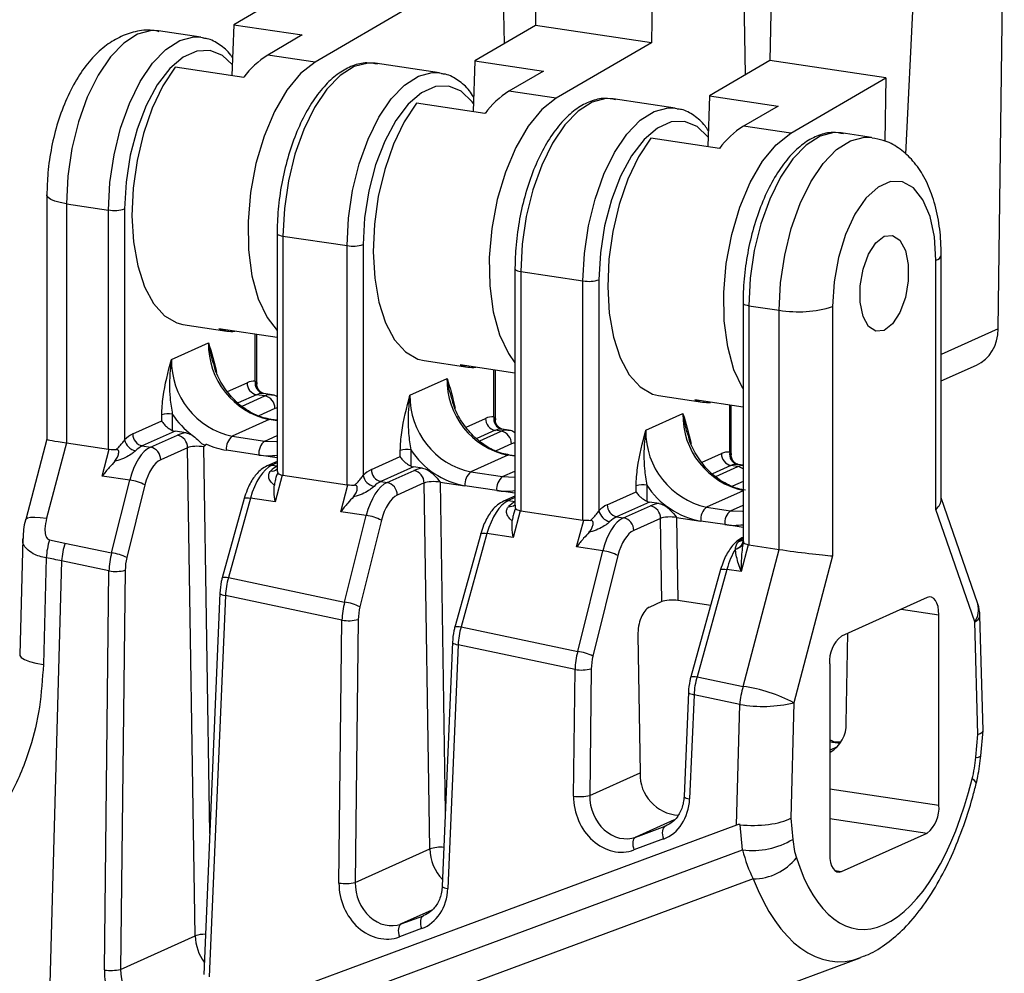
# Model space of a CAD drawing. Header units: millimetres. Extents: x 12 to 859, y 4 to 555.
# Tile 61 of 69: x 696 to 718, y 408 to 429. Entities that reach past the tile are written whole.
import ezdxf

# ---------------------------------------------------------------- set-up
doc = ezdxf.new("R2010")
doc.units = ezdxf.units.MM

msp = doc.modelspace()

# ---------------------------------------------------------------- linework, layer by layer
at = {"color": 7, "linetype": 'Continuous', "lineweight": 25}
for p, q in [((706.894, 428.184), (706.795, 433.624)), ((707.654, 433.496), (707.566, 428.575)), ((710.169, 433.12), (710.081, 428.2)), ((712.127, 427.508), (712.03, 432.842)), ((712.743, 432.735), (712.654, 427.815)), ((715.914, 432.262), (715.595, 425.782)), ((717.607, 421.991), (717.741, 431.989)), ((702.33, 429.358), (701.018, 428.592)), ((704.845, 428.982), (702.782, 427.778)), ((700.305, 428.32), (699.388, 428.456)), ((701.018, 428.592), (700.979, 427.489)), ((701.018, 428.592), (702.506, 428.37)), ((707.566, 428.575), (706.253, 427.81)), ((710.081, 428.2), (707.566, 428.575)), ((700.305, 428.32), (700.339, 428.313)), ((702.506, 428.37), (701.755, 427.931)), ((710.081, 428.2), (708.017, 426.996)), ((702.782, 427.778), (701.755, 427.931)), ((706.253, 427.81), (706.214, 426.706)), ((706.253, 427.81), (707.742, 427.587)), ((712.654, 427.815), (711.342, 427.049)), ((715.169, 427.439), (712.654, 427.815)), ((701.235, 427.45), (699.746, 427.673)), ((705.481, 427.546), (704.088, 427.754)), ((707.742, 427.587), (706.99, 427.149)), ((705.481, 427.546), (705.516, 427.54)), ((713.106, 426.235), (715.169, 427.439)), ((715.169, 427.439), (715.145, 426.066)), ((708.017, 426.996), (706.99, 427.149)), ((710.599, 426.781), (709.25, 426.983)), ((711.342, 427.049), (711.303, 425.946)), ((711.342, 427.049), (712.83, 426.827)), ((706.47, 426.668), (704.982, 426.891)), ((710.599, 426.781), (710.634, 426.775)), ((712.83, 426.827), (712.079, 426.389)), ((713.106, 426.235), (712.079, 426.389)), ((711.559, 425.908), (710.07, 426.13)), ((714.859, 426.145), (714.199, 426.243)), ((696.963, 424.897), (696.963, 419.594)), ((697.386, 424.707), (698.303, 424.57)), ((697.386, 424.707), (697.386, 419.514)), ((698.65, 424.594), (698.65, 419.582)), ((698.303, 419.377), (698.303, 424.57)), ((701.959, 424.062), (701.959, 418.954)), ((702.086, 424.005), (703.479, 423.797)), ((702.086, 424.005), (702.086, 418.812)), ((703.479, 418.604), (703.479, 423.797)), ((703.826, 423.821), (703.826, 418.808)), ((716.371, 418.288), (716.371, 423.591)), ((716.258, 418.069), (716.258, 423.482)), ((707.121, 423.291), (707.121, 418.183)), ((707.248, 423.234), (708.597, 423.032)), ((707.248, 423.234), (707.248, 418.041)), ((708.597, 417.839), (708.597, 423.032)), ((708.944, 423.056), (708.944, 418.044)), ((712.071, 422.551), (712.071, 417.437)), ((712.198, 422.494), (712.858, 422.396)), ((712.198, 422.494), (712.198, 417.301)), ((714.014, 422.476), (714.014, 417.063)), ((712.858, 417.202), (712.858, 422.396)), ((699.913, 422.086), (700.866, 421.944)), ((701.959, 421.801), (700.698, 421.989)), ((701.52, 420.791), (701.52, 421.866)), ((699.666, 421.329), (700.47, 421.689)), ((705.148, 421.304), (706.101, 421.161)), ((707.121, 421.03), (705.934, 421.207)), ((716.371, 420.86), (717.139, 421.205)), ((706.697, 420.018), (706.697, 421.093)), ((704.842, 420.555), (705.647, 420.916)), ((701.693, 420.535), (701.513, 420.562)), ((701.85, 420.56), (701.668, 420.587)), ((710.237, 420.543), (711.19, 420.401)), ((712.071, 420.29), (711.022, 420.447)), ((711.815, 419.253), (711.815, 420.328)), ((699.454, 419.991), (699.454, 420.122)), ((699.685, 420.138), (699.685, 419.788)), ((709.96, 419.791), (710.765, 420.151)), ((698.828, 419.71), (699.454, 419.991)), ((701.79, 420.02), (700.986, 419.66)), ((701.959, 420.006), (701.827, 420.026)), ((699.744, 419.769), (699.034, 419.451)), ((699.213, 419.424), (699.797, 419.685)), ((699.983, 419.734), (699.744, 419.769)), ((706.825, 419.768), (706.69, 419.789)), ((706.982, 419.793), (706.844, 419.813)), ((696.963, 419.595), (696.504, 417.852)), ((697.386, 419.514), (696.956, 417.881)), ((697.386, 419.514), (698.303, 419.377)), ((699.034, 419.451), (699.213, 419.424)), ((700.986, 419.66), (701.69, 419.554)), ((698.165, 418.795), (698.318, 419.376)), ((700.017, 419.411), (699.433, 419.15)), ((700.182, 408.815), (700.017, 419.411)), ((701.563, 419.252), (700.859, 419.357)), ((704.631, 419.217), (704.631, 419.348)), ((704.862, 419.364), (704.862, 419.014)), ((706.967, 419.247), (706.162, 418.886)), ((707.121, 419.235), (707.004, 419.252)), ((701.959, 419.115), (701.742, 419.017)), ((704.005, 418.937), (704.631, 419.217)), ((711.958, 419.001), (711.808, 419.024)), ((712.071, 419.032), (711.962, 419.049)), ((702.072, 418.815), (701.919, 418.235)), ((702.086, 418.812), (703.479, 418.604)), ((704.921, 418.996), (704.21, 418.677)), ((704.346, 418.657), (704.93, 418.918)), ((705.115, 418.967), (704.921, 418.996)), ((706.162, 418.886), (706.851, 418.783)), ((698.761, 418.706), (698.165, 418.795)), ((698.368, 417.128), (698.761, 418.706)), ((699.091, 418.604), (698.698, 417.026)), ((703.341, 418.022), (703.494, 418.603)), ((704.21, 418.677), (704.346, 418.657)), ((705.149, 418.645), (704.566, 418.383)), ((705.273, 410.702), (705.149, 418.645)), ((705.497, 418.664), (706.035, 418.584)), ((709.98, 418.599), (709.98, 418.249)), ((706.724, 418.481), (706.035, 418.584)), ((709.123, 418.172), (709.749, 418.453)), ((709.749, 418.453), (709.749, 418.583)), ((701.246, 418.31), (700.767, 416.587)), ((701.381, 418.315), (700.902, 416.592)), ((701.919, 418.235), (701.381, 418.315)), ((707.121, 418.361), (706.874, 418.25)), ((710.039, 418.231), (709.328, 417.912)), ((710.248, 418.2), (710.039, 418.231)), ((717.165, 416.019), (716.371, 418.321)), ((703.894, 417.939), (703.341, 418.022)), ((707.234, 418.044), (707.081, 417.463)), ((707.248, 418.041), (708.597, 417.839)), ((709.479, 417.89), (710.062, 418.151)), ((711.28, 418.121), (711.801, 418.043)), ((717.098, 415.633), (716.258, 418.069)), ((703.425, 416.058), (703.894, 417.939)), ((704.224, 417.837), (703.755, 415.956)), ((708.459, 417.257), (708.612, 417.838)), ((709.328, 417.912), (709.479, 417.89)), ((710.282, 417.878), (709.699, 417.616)), ((710.31, 416.07), (710.282, 417.878)), ((710.629, 417.897), (710.657, 416.094)), ((710.629, 417.897), (711.153, 417.819)), ((711.674, 417.741), (711.153, 417.819)), ((706.379, 417.543), (705.816, 415.518)), ((706.514, 417.548), (705.951, 415.524)), ((707.081, 417.463), (706.514, 417.548)), ((696.442, 417.437), (696.375, 414.915)), ((697.019, 417.412), (697.356, 417.342)), ((697.356, 417.342), (698.368, 417.128)), ((712.075, 417.389), (712.089, 417.336)), ((709.026, 417.172), (708.459, 417.257)), ((708.482, 414.988), (709.026, 417.172)), ((711.907, 417.205), (711.905, 417.21)), ((712.183, 417.304), (712.03, 416.724)), ((712.074, 414.228), (712.858, 417.202)), ((712.198, 417.301), (712.858, 417.202)), ((696.949, 417.022), (696.887, 414.706)), ((697.282, 416.954), (696.967, 405.673)), ((698.31, 416.736), (697.282, 416.954)), ((709.356, 417.07), (708.812, 414.886)), ((714.014, 417.063), (713.173, 413.874)), ((698.21, 408.075), (698.31, 416.736)), ((698.662, 416.751), (698.562, 408.089)), ((711.585, 416.765), (710.937, 414.435)), ((711.72, 416.77), (711.072, 414.44)), ((712.03, 416.724), (711.72, 416.77)), ((700.902, 416.592), (703.425, 416.058)), ((700.715, 416.256), (700.366, 407.979)), ((700.837, 416.202), (700.488, 407.925)), ((703.367, 415.666), (700.837, 416.202)), ((710.31, 416.07), (710.035, 415.946)), ((711.369, 415.988), (710.657, 416.094)), ((716.067, 416.158), (714.205, 415.323)), ((703.302, 409.962), (703.367, 415.666)), ((703.719, 415.681), (703.654, 409.976)), ((716.321, 411.652), (716.321, 415.782)), ((717.166, 413.188), (717.098, 415.633)), ((717.28, 413.274), (717.211, 415.766)), ((705.951, 415.524), (708.482, 414.988)), ((705.764, 415.187), (705.541, 409.897)), ((709.789, 415.341), (709.835, 412.352)), ((714.312, 413.433), (714.342, 415.385)), ((705.886, 415.133), (705.663, 409.843)), ((708.424, 414.596), (705.886, 415.133)), ((708.393, 411.849), (708.424, 414.596)), ((708.777, 414.611), (708.745, 411.863)), ((713.951, 414.719), (713.951, 410.589)), ((711.072, 414.44), (712.074, 414.228)), ((710.885, 414.103), (710.79, 411.843)), ((711.007, 414.05), (710.911, 411.789)), ((712, 413.839), (711.007, 414.05)), ((711.929, 411.219), (712, 413.839)), ((713.173, 413.874), (713.106, 411.368)), ((717.232, 412.726), (717.28, 413.27)), ((717.122, 412.691), (717.166, 413.188)), ((708.745, 411.863), (709.835, 412.352)), ((713.106, 411.368), (713.15, 410.91)), ((711.929, 411.219), (696.967, 405.673)), ((709.743, 410.961), (710.382, 411.198)), ((712.061, 410.683), (712.009, 411.229)), ((710.343, 410.918), (709.704, 410.681)), ((714.205, 410.212), (716.067, 411.047)), ((703.654, 409.976), (705.273, 410.702)), ((697.223, 405.183), (712.061, 410.683)), ((712.291, 410.053), (697.603, 404.609)), ((704.652, 409.073), (705.134, 409.252)), ((698.562, 408.089), (700.182, 408.815)), ((705.094, 408.973), (704.613, 408.794)), ((708.811, 406.19), (714.616, 408.341))]:
    msp.add_line(p, q, dxfattribs=at)
at = {"color": 8, "linetype": 'Continuous', "lineweight": 25}
for p, q in [((701.486, 420.853), (701.486, 421.872)), ((717.607, 421.991), (716.371, 421.437)), ((706.663, 420.08), (706.663, 421.098)), ((700.886, 420.633), (701.308, 420.822)), ((701.513, 420.562), (701.114, 420.383)), ((701.201, 420.315), (701.693, 420.535)), ((711.781, 419.315), (711.781, 420.333)), ((701.913, 420.261), (701.566, 420.106)), ((701.959, 419.995), (701.79, 420.02)), ((706.063, 419.859), (706.484, 420.048)), ((701.69, 419.554), (701.959, 419.675)), ((706.69, 419.789), (706.291, 419.61)), ((706.357, 419.558), (706.825, 419.768)), ((707.045, 419.494), (706.713, 419.346)), ((700.364, 419.431), (700.495, 411.034)), ((701.959, 419.193), (701.563, 419.252)), ((707.121, 419.224), (706.967, 419.247)), ((711.181, 419.095), (711.602, 419.283)), ((701.959, 419.082), (701.845, 419.031)), ((701.845, 419.031), (701.959, 419.014)), ((711.808, 419.024), (711.409, 418.845)), ((706.851, 418.783), (707.121, 418.904)), ((711.482, 418.788), (711.958, 419.001)), ((705.497, 418.664), (705.608, 411.497)), ((712.071, 418.679), (711.841, 418.576)), ((707.121, 418.421), (706.724, 418.481)), ((712.071, 418.476), (711.28, 418.121)), ((707.121, 418.328), (706.978, 418.264)), ((706.978, 418.264), (707.121, 418.242)), ((711.801, 418.043), (712.071, 418.164)), ((712.071, 417.682), (711.674, 417.741)), ((715.5, 415.904), (716.321, 415.782)), ((714.117, 412.922), (713.951, 412.847)), ((713.951, 412.797), (713.96, 412.802)), ((713.951, 412.006), (716.321, 411.652)), ((710.579, 411.335), (709.743, 410.961)), ((713.951, 411.363), (716.067, 411.047)), ((714.061, 410.234), (714.205, 410.212)), ((705.314, 409.37), (704.652, 409.073))]:
    msp.add_line(p, q, dxfattribs=at)
at = {"color": 8, "linetype": 'Continuous', "lineweight": 25, "flags": 128}
for points in [[(699.388, 428.456), (699.233, 428.463), (698.931, 428.385), (698.63, 428.193), (698.34, 427.893), (698.073, 427.497), (697.839, 427.021), (697.647, 426.483), (697.504, 425.902), (697.416, 425.303), (697.386, 424.707)], [(698.303, 424.57), (698.332, 425.166), (698.42, 425.765), (698.563, 426.346), (698.755, 426.884), (698.99, 427.36), (699.257, 427.756), (699.547, 428.056), (699.848, 428.248), (700.149, 428.326), (700.305, 428.32)], [(700.987, 427.728), (700.777, 427.921), (700.506, 428.032), (700.216, 428.021), (699.92, 427.888), (699.63, 427.639), (699.359, 427.285), (699.119, 426.841), (698.921, 426.326), (698.772, 425.764), (698.681, 425.178), (698.65, 424.594)], [(704.088, 427.754), (703.933, 427.761), (703.631, 427.683), (703.33, 427.49), (703.04, 427.19), (702.773, 426.795), (702.539, 426.319), (702.347, 425.78), (702.204, 425.2), (702.116, 424.601), (702.086, 424.005)], [(703.479, 423.797), (703.509, 424.393), (703.597, 424.992), (703.74, 425.572), (703.932, 426.111), (704.166, 426.587), (704.433, 426.982), (704.723, 427.282), (705.025, 427.475), (705.326, 427.552), (705.481, 427.546)], [(706.22, 426.882), (706.194, 426.918), (705.954, 427.147), (705.683, 427.259), (705.393, 427.248), (705.096, 427.115), (704.806, 426.866), (704.536, 426.511), (704.296, 426.067), (704.097, 425.553), (703.949, 424.99), (703.857, 424.404), (703.826, 423.821)], [(709.25, 426.983), (709.095, 426.989), (708.793, 426.911), (708.492, 426.719), (708.202, 426.419), (707.935, 426.024), (707.701, 425.547), (707.509, 425.009), (707.366, 424.429), (707.278, 423.829), (707.248, 423.234)], [(708.597, 423.032), (708.627, 423.628), (708.715, 424.227), (708.858, 424.807), (709.05, 425.346), (709.284, 425.822), (709.551, 426.218), (709.841, 426.517), (710.143, 426.71), (710.444, 426.788), (710.599, 426.781)], [(711.31, 426.155), (711.072, 426.382), (710.801, 426.494), (710.511, 426.483), (710.214, 426.35), (709.924, 426.101), (709.653, 425.747), (709.414, 425.303), (709.215, 424.788), (709.067, 424.225), (708.975, 423.64), (708.944, 423.056)], [(714.199, 426.243), (714.044, 426.25), (713.743, 426.172), (713.441, 425.979), (713.151, 425.68), (712.884, 425.284), (712.65, 424.808), (712.458, 424.269), (712.315, 423.689), (712.227, 423.09), (712.198, 422.494)], [(712.858, 422.396), (712.887, 422.991), (712.975, 423.591), (713.118, 424.171), (713.31, 424.709), (713.544, 425.185), (713.811, 425.581), (714.101, 425.881), (714.403, 426.073), (714.704, 426.151), (714.866, 426.144)], [(697.386, 424.707), (697.251, 424.732), (697.138, 424.764), (697.05, 424.8), (696.992, 424.84), (696.965, 424.883), (696.963, 424.897)], [(701.959, 424.062), (701.96, 424.058), (701.968, 424.045), (701.985, 424.033), (702.012, 424.022), (702.046, 424.013), (702.086, 424.005)], [(707.121, 423.291), (707.122, 423.286), (707.13, 423.274), (707.147, 423.262), (707.174, 423.251), (707.208, 423.241), (707.248, 423.234)], [(712.071, 422.551), (712.071, 422.547), (712.079, 422.534), (712.097, 422.522), (712.123, 422.511), (712.157, 422.502), (712.198, 422.494)], [(701.829, 420.026), (701.815, 420.027), (701.79, 420.02)], [(701.69, 419.554), (701.947, 419.544), (701.959, 419.545)], [(707.005, 419.252), (706.991, 419.253), (706.967, 419.247)], [(706.851, 418.783), (707.109, 418.773), (707.121, 418.774)], [(701.246, 418.31), (701.248, 418.313), (701.259, 418.319), (701.278, 418.323), (701.306, 418.323), (701.341, 418.321), (701.381, 418.315)], [(711.801, 418.043), (712.058, 418.033), (712.071, 418.034)], [(696.504, 417.852), (696.509, 417.863), (696.545, 417.886), (696.61, 417.9), (696.703, 417.904), (696.82, 417.897), (696.956, 417.881)], [(706.379, 417.543), (706.381, 417.546), (706.391, 417.552), (706.411, 417.556), (706.439, 417.556), (706.473, 417.554), (706.514, 417.548)], [(711.585, 416.765), (711.587, 416.768), (711.597, 416.774), (711.617, 416.778), (711.645, 416.778), (711.679, 416.776), (711.72, 416.77)], [(700.767, 416.587), (700.769, 416.59), (700.78, 416.596), (700.8, 416.6), (700.827, 416.6), (700.862, 416.598), (700.902, 416.592)], [(700.715, 416.256), (700.715, 416.252), (700.723, 416.241), (700.74, 416.23), (700.765, 416.219), (700.798, 416.21), (700.837, 416.202)], [(705.816, 415.518), (705.818, 415.522), (705.829, 415.528), (705.848, 415.532), (705.876, 415.532), (705.911, 415.529), (705.951, 415.524)], [(705.764, 415.187), (705.764, 415.183), (705.772, 415.172), (705.789, 415.161), (705.814, 415.151), (705.846, 415.141), (705.886, 415.133)], [(696.375, 414.915), (696.377, 414.901), (696.408, 414.856), (696.478, 414.813), (696.584, 414.773), (696.722, 414.737), (696.887, 414.706)], [(710.937, 414.435), (710.939, 414.438), (710.95, 414.444), (710.969, 414.448), (710.997, 414.448), (711.032, 414.446), (711.072, 414.44)], [(710.885, 414.104), (710.885, 414.1), (710.893, 414.089), (710.909, 414.078), (710.935, 414.067), (710.967, 414.058), (711.007, 414.05)], [(717.132, 412.126), (717.132, 412.126), (717.126, 412.153), (717.096, 412.185), (717.044, 412.221)], [(710.79, 411.843), (710.79, 411.839), (710.798, 411.828), (710.814, 411.817), (710.839, 411.807), (710.872, 411.797), (710.911, 411.789)], [(705.541, 409.897), (705.541, 409.893), (705.549, 409.882), (705.566, 409.871), (705.591, 409.861), (705.623, 409.852), (705.663, 409.843)]]:
    msp.add_lwpolyline(points, dxfattribs=at)
at = {"color": 7, "linetype": 'Continuous', "lineweight": 25, "flags": 128}
for points in [[(699.746, 427.673), (699.481, 427.266), (699.249, 426.78), (699.059, 426.234), (698.92, 425.648), (698.836, 425.044), (698.81, 424.446), (698.843, 423.876), (698.934, 423.355), (699.08, 422.904), (699.275, 422.538), (699.512, 422.273), (699.781, 422.118), (699.913, 422.086)], [(702.782, 427.778), (702.467, 427.531), (702.169, 427.171), (701.902, 426.712), (701.676, 426.174), (701.501, 425.58), (701.383, 424.953), (701.328, 424.32), (701.339, 423.707), (701.414, 423.141), (701.55, 422.643), (701.742, 422.236), (701.959, 421.958)], [(708.017, 426.996), (707.702, 426.749), (707.405, 426.389), (707.138, 425.93), (706.912, 425.392), (706.736, 424.797), (706.619, 424.17), (706.564, 423.538), (706.574, 422.925), (706.649, 422.358), (706.785, 421.861), (706.978, 421.454), (707.121, 421.255)], [(704.982, 426.891), (704.716, 426.484), (704.484, 425.998), (704.295, 425.451), (704.155, 424.865), (704.071, 424.262), (704.045, 423.664), (704.078, 423.093), (704.17, 422.573), (704.315, 422.121), (704.51, 421.756), (704.747, 421.491), (705.016, 421.336), (705.148, 421.304)], [(710.07, 426.13), (709.805, 425.723), (709.573, 425.237), (709.383, 424.691), (709.244, 424.105), (709.16, 423.502), (709.134, 422.903), (709.167, 422.333), (709.258, 421.812), (709.404, 421.361), (709.599, 420.996), (709.835, 420.731), (710.105, 420.576), (710.237, 420.543)], [(712.071, 420.686), (712.066, 420.694), (711.874, 421.101), (711.738, 421.598), (711.663, 422.165), (711.652, 422.777), (711.707, 423.41), (711.825, 424.037), (712, 424.632), (712.226, 425.17), (712.493, 425.628), (712.791, 425.988), (713.106, 426.235)], [(716.258, 423.482), (716.225, 423.986), (716.129, 424.431), (715.976, 424.792), (715.773, 425.048), (715.534, 425.183), (715.271, 425.191), (715.001, 425.069), (714.738, 424.827), (714.499, 424.477), (714.296, 424.039), (714.143, 423.54), (714.047, 423.009), (714.014, 422.476)], [(715.136, 421.956), (714.955, 421.937), (714.796, 422.043), (714.678, 422.262), (714.615, 422.568), (714.615, 422.923), (714.678, 423.284), (714.796, 423.609), (714.955, 423.858), (715.136, 424.001), (715.317, 424.02), (715.476, 423.914), (715.594, 423.695), (715.657, 423.39), (715.657, 423.035), (715.594, 422.673), (715.476, 422.348), (715.317, 422.099), (715.136, 421.956)], [(716.321, 415.782), (716.316, 415.875), (716.302, 415.961), (716.278, 416.035), (716.247, 416.095), (716.208, 416.139), (716.164, 416.165), (716.117, 416.171), (716.067, 416.158)], [(710.382, 411.198), (710.36, 411.183), (710.342, 411.16), (710.329, 411.13), (710.321, 411.094), (710.318, 411.053), (710.321, 411.009), (710.329, 410.964), (710.343, 410.918)], [(709.743, 410.961), (709.721, 410.946), (709.703, 410.923), (709.689, 410.893), (709.681, 410.857), (709.679, 410.816), (709.682, 410.773), (709.69, 410.727), (709.704, 410.681)], [(713.951, 410.589), (713.955, 410.495), (713.97, 410.41), (713.993, 410.336), (714.025, 410.275), (714.063, 410.232), (714.107, 410.206), (714.155, 410.199), (714.205, 410.212)], [(705.134, 409.252), (705.111, 409.237), (705.093, 409.214), (705.08, 409.184), (705.072, 409.149), (705.069, 409.108), (705.072, 409.064), (705.081, 409.018), (705.094, 408.973)], [(704.652, 409.073), (704.63, 409.059), (704.612, 409.036), (704.598, 409.006), (704.59, 408.97), (704.587, 408.929), (704.59, 408.885), (704.599, 408.84), (704.613, 408.794)]]:
    msp.add_lwpolyline(points, dxfattribs=at)
at = {"color": 7, "linetype": 'Continuous', "lineweight": 25}
for centre, radius, start, end in [((702.742, 426.342), 1.871, 121.8417, 143.6648), ((707.978, 425.559), 1.871, 121.8417, 143.6648), ((713.066, 424.799), 1.871, 121.8417, 143.6648), ((698.426, 425.304), 0.743, 260.4404, 287.4938), ((703.603, 424.53), 0.743, 260.4404, 287.4938), ((708.721, 423.765), 0.743, 260.4404, 287.4938), ((713.269, 424.839), 2.478, 260.4404, 287.4938), ((700.976, 422.677), 0.741, 248.0324, 274.97), ((702.145, 421.658), 1.676, 178.9121, 257.7511), ((701.341, 421.297), 1.676, 178.9121, 257.7511), ((706.211, 421.894), 0.741, 248.0324, 274.97), ((701.455, 420.509), 0.346, 84.8292, 115.2243), ((701.568, 420.817), 0.261, 178.9121, 257.7511), ((701.708, 420.809), 0.226, 168.6724, 257.4051), ((707.322, 420.884), 1.676, 178.9121, 257.7511), ((701.633, 420.307), 0.282, 84.8292, 115.2243), ((701.634, 420.263), 0.279, 359.7427, 77.7793), ((706.518, 420.524), 1.676, 178.9121, 257.7511), ((711.3, 421.134), 0.741, 248.0324, 274.97), ((699.603, 419.649), 0.496, 80.4404, 107.4938), ((701.324, 421.252), 1.982, 214.2181, 232.3223), ((712.44, 420.119), 1.676, 178.9121, 257.7511), ((706.632, 419.735), 0.346, 84.8292, 115.2243), ((706.745, 420.043), 0.261, 178.9121, 257.7511), ((706.885, 420.035), 0.226, 168.6724, 257.4051), ((699.089, 419.159), 0.61, 115.3553, 136.1349), ((699.089, 419.705), 0.261, 178.9121, 257.7511), ((699.775, 419.972), 0.205, 244.0486, 261.2791), ((699.738, 419.413), 0.279, 359.7427, 77.7793), ((706.81, 419.533), 0.282, 84.8292, 115.2243), ((706.766, 419.496), 0.279, 359.7427, 77.7793), ((711.636, 419.759), 1.676, 178.9121, 257.7511), ((698.943, 419.639), 0.298, 191.0452, 259.3951), ((699.247, 419), 0.498, 115.3553, 136.1349), ((701.091, 420.876), 1.536, 244.3722, 261.2876), ((701.206, 419.389), 0.349, 129.1832, 185.238), ((701.91, 419.284), 0.349, 129.1832, 185.238), ((699.154, 419.151), 0.279, 359.7427, 77.7793), ((704.78, 418.875), 0.496, 80.4404, 107.4938), ((706.351, 420.331), 1.775, 212.9901, 259.7479), ((711.75, 418.971), 0.346, 84.8292, 115.2243), ((711.863, 419.279), 0.261, 178.9121, 257.7511), ((712.003, 419.271), 0.226, 168.6724, 257.4051), ((711.928, 418.768), 0.282, 84.8292, 115.2243), ((702.18, 418.562), 0.498, 115.3553, 136.1349), ((704.266, 418.386), 0.61, 115.3553, 136.1349), ((704.266, 418.932), 0.261, 178.9121, 257.7511), ((704.952, 419.198), 0.205, 244.0486, 261.2791), ((704.87, 418.646), 0.279, 359.7427, 77.7793), ((706.383, 418.616), 0.349, 129.1832, 185.238), ((698.653, 417.77), 0.942, 62.2716, 83.3846), ((704.119, 418.866), 0.298, 191.0452, 259.3951), ((704.424, 418.227), 0.498, 115.3553, 136.1349), ((704.287, 418.384), 0.279, 359.7427, 77.7793), ((707.072, 418.513), 0.349, 129.1832, 185.238), ((709.898, 418.111), 0.496, 80.4404, 107.4938), ((711.469, 419.566), 1.775, 212.9901, 259.7479), ((707.342, 417.791), 0.498, 115.3553, 136.1349), ((709.384, 417.621), 0.61, 115.3553, 136.1349), ((709.384, 418.167), 0.261, 178.9121, 257.7511), ((710.07, 418.434), 0.205, 244.0486, 261.2791), ((709.237, 418.101), 0.298, 191.0452, 259.3951), ((710.003, 417.879), 0.279, 359.7427, 77.7793), ((711.501, 417.851), 0.349, 129.1832, 185.238), ((712.021, 417.773), 0.349, 129.1832, 185.238), ((703.785, 417.003), 0.942, 62.2716, 83.3846), ((709.542, 417.462), 0.498, 115.3553, 136.1349), ((709.42, 417.617), 0.279, 359.7427, 77.7793), ((698.647, 416.917), 1.701, 163.0907, 176.4358), ((698.972, 416.834), 1.694, 162.527, 175.934), ((711.847, 417.435), 0.233, 284.283, 348.4358), ((698.259, 416.192), 0.942, 62.2716, 83.3846), ((708.918, 416.236), 0.942, 62.2716, 83.3846), ((698.449, 417.654), 0.928, 261.4302, 283.3226), ((703.316, 415.122), 0.942, 62.2716, 83.3846), ((716.365, 415.743), 0.847, 1.5736, 19.0391), ((703.506, 416.584), 0.928, 261.4302, 283.3226), ((714.645, 414.783), 0.698, 129.1832, 185.238), ((708.373, 414.052), 0.942, 62.2716, 83.3846), ((708.563, 415.514), 0.928, 261.4302, 283.3226), ((713.69, 413.719), 1.694, 162.527, 175.934), ((711.645, 411.013), 3.244, 61.8931, 82.4123), ((712.502, 416.757), 2.961, 260.2418, 283.1172), ((713.609, 413.411), 0.703, 299.9945, 1.8165), ((710.73, 412.325), 0.895, 178.267, 266.1403), ((708.531, 412.766), 0.928, 261.4302, 283.3226), ((715.626, 411.588), 0.698, 309.1832, 5.238), ((712.283, 412.341), 1.673, 262.3703, 301.2296), ((712.289, 411.246), 1.193, 270.0764, 321.9276), ((703.44, 410.879), 0.928, 261.4302, 283.3226), ((698.349, 408.992), 0.928, 261.4302, 283.3226)]:
    msp.add_arc(centre, radius, start, end, dxfattribs=at)
at = {"color": 8, "linetype": 'Continuous', "lineweight": 25}
for centre, radius, start, end in [((716.228, 423.626), 0.148, 281.7006, 346.2631), ((701.765, 420.579), 1.342, 261.3116, 278.3158), ((701.816, 418.848), 0.185, 80.9828, 113.9108), ((701.851, 419.059), 0.155, 258.7173, 312.8157), ((711.92, 418.769), 0.236, 50.2153, 80.6965), ((706.927, 419.807), 1.342, 261.3116, 278.3158), ((706.949, 418.081), 0.185, 80.9828, 113.9108), ((707.013, 418.288), 0.155, 258.7173, 312.8157), ((711.877, 419.068), 1.342, 261.3116, 278.3158), ((711.969, 417.521), 0.142, 275.3257, 311.2115), ((716.744, 415.894), 0.439, 323.6657, 16.595), ((717.047, 415.792), 0.167, 288.0524, 351.1091), ((717.142, 412.817), 0.128, 260.8336, 314.7645), ((705.504, 409.983), 0.756, 84.5425, 107.7997), ((706.268, 410.724), 0.995, 181.2382, 223.545), ((700.392, 408.208), 0.642, 89.001, 109.0357), ((701.178, 408.837), 0.996, 181.2612, 216.5022)]:
    msp.add_arc(centre, radius, start, end, dxfattribs=at)
at = {"color": 7, "linetype": 'Continuous', "lineweight": 25}
for centre, major_axis, ratio, start_param, end_param in [((716.69, 422.163), (-0.484, 0.942), 0.826734, 3.097483, 4.14142), ((700.237, 419.62), (0.508, 0), 0.258799, 2.094471, 2.618069), ((697.81, 419.485), (0.847, -0.11), 0.034103, 3.146011, 4.193209), ((698.43, 419.859), (0.14, 0.479), 0.442338, 3.202122, 3.268838), ((699.226, 418.4), (0.141, 1.049), 0.486318, 0.29299, 1.340188), ((700.237, 419.374), (0.254, -0.004), 0.267121, 1.051623, 2.62242), ((699.445, 418.371), (0.104, 0.798), 0.487344, 0.290726, 1.337924), ((701.833, 418.01), (0.171, 1.044), 0.479453, 0.306968, 1.354166), ((702.213, 419.294), (0.14, 0.479), 0.442338, 3.135406, 3.202122), ((705.37, 418.853), (0.508, 0), 0.258799, 2.094471, 2.618069), ((703.606, 419.086), (0.14, 0.479), 0.442338, 3.202122, 3.268838), ((704.358, 417.633), (0.141, 1.049), 0.486318, 0.29299, 1.340188), ((705.37, 418.607), (0.254, -0.004), 0.267121, 1.051623, 2.62242), ((704.578, 417.604), (0.104, 0.798), 0.487344, 0.290726, 1.337924), ((706.966, 417.243), (0.171, 1.044), 0.479453, 0.306968, 1.354166), ((710.502, 418.086), (0.508, 0), 0.258799, 2.094471, 2.618069), ((715.525, 418.179), (0.844, 0.142), 0.472705, 5.680482, 6.204081), ((707.375, 418.522), (0.14, 0.479), 0.442338, 3.135406, 3.202122), ((708.724, 418.321), (0.14, 0.479), 0.442338, 3.202122, 3.268838), ((709.491, 416.866), (0.141, 1.049), 0.486318, 0.29299, 1.340188), ((710.502, 417.84), (0.254, -0.004), 0.267121, 1.051623, 2.62242), ((709.711, 416.837), (0.104, 0.798), 0.487344, 0.290726, 1.337924), ((698.739, 416.883), (0.129, 0.838), 0.488668, 1.349506, 1.821314), ((712.172, 416.465), (0.171, 1.044), 0.479453, 0.858945, 1.354166), ((712.325, 417.783), (0.14, 0.479), 0.442338, 3.135406, 3.202122), ((713.281, 417.173), (0.847, -0.11), 0.034103, 4.193209, 5.764005), ((698.959, 416.854), (0.077, 0.589), 0.48626, 1.33817, 1.809978), ((701.264, 416.348), (0.151, 0.833), 0.482624, 1.362753, 1.834561), ((703.796, 415.813), (0.129, 0.838), 0.488668, 1.349506, 1.821314), ((710.53, 416.037), (0.254, 0), 0.258799, 1.047273, 2.618069), ((704.016, 415.784), (0.077, 0.589), 0.48626, 1.33817, 1.809978), ((710.043, 415.455), (0.065, 0.504), 0.487344, 0.290726, 1.861523), ((706.313, 415.28), (0.151, 0.833), 0.482624, 1.362753, 1.834561), ((708.853, 414.743), (0.129, 0.838), 0.488668, 1.349506, 1.821314), ((709.073, 414.714), (0.077, 0.589), 0.48626, 1.33817, 1.809978), ((711.434, 414.196), (0.151, 0.833), 0.482624, 1.362753, 1.834561), ((716.432, 413.298), (0.848, -0.026), 0.207713, 5.763856, 6.295163), ((716.499, 412.671), (0.163, 1.381), 0.444312, 4.433352, 4.779289), ((715.136, 413.796), (0.571, 4.834), 0.444312, 2.369216, 4.433352), ((709.333, 411.719), (-0.343, 1.048), 0.835486, 1.184309, 3.173985), ((709.465, 411.762), (-0.239, 0.815), 0.834107, 1.210054, 3.199729), ((709.972, 411.956), (-0.343, 1.048), 0.835486, 3.173985, 4.290996), ((712.373, 411.478), (0.848, 0.029), 0.310603, 4.257231, 5.746965), ((712.274, 407.801), (-0.3, 3.429), 0.219449, 6.237808, 6.343277), ((713.773, 411.449), (0.163, 1.381), 0.444312, 2.02328, 2.369216), ((713.04, 411.559), (-0.098, 2.192), 0.500989, 1.959208, 2.305145), ((704.242, 409.832), (-0.343, 1.048), 0.835486, 1.184309, 3.173985), ((704.374, 409.875), (-0.239, 0.815), 0.834107, 1.210054, 3.199729), ((704.723, 410.011), (-0.343, 1.048), 0.835486, 3.173985, 4.290996), ((699.15, 407.945), (-0.343, 1.048), 0.835486, 1.184309, 3.173985), ((699.283, 407.988), (-0.239, 0.815), 0.834107, 1.210054, 3.199729)]:
    msp.add_ellipse(centre, major_axis=major_axis, ratio=ratio, start_param=start_param, end_param=end_param, dxfattribs=at)
at = {"color": 8, "linetype": 'Continuous', "lineweight": 25}
for centre, major_axis, ratio, start_param, end_param in [((701.705, 419.511), (0.141, 1.049), 0.486318, 0.006609, 0.29299), ((701.925, 419.483), (0.104, 0.798), 0.487344, 0.174604, 0.290726), ((706.837, 418.744), (0.141, 1.049), 0.486318, 0.006609, 0.29299), ((707.057, 418.716), (0.104, 0.798), 0.487344, 0.101141, 0.290726), ((711.97, 417.977), (0.141, 1.049), 0.486318, 0.079029, 0.29299), ((714.043, 413.815), (-0.447, 0.722), 0.829665, 2.376775, 2.689012), ((714.403, 413.906), (0.323, 5.649), 0.468108, 2.347783, 3.344953)]:
    msp.add_ellipse(centre, major_axis=major_axis, ratio=ratio, start_param=start_param, end_param=end_param, dxfattribs=at)
at = {"color": 7, "linetype": 'Continuous', "lineweight": 25}
for points, knots in [([(699.401, 428.441), (699.352, 428.452), (699.181, 428.492), (698.878, 428.45), (698.527, 428.329), (698.203, 428.121), (697.903, 427.833), (697.627, 427.456), (697.387, 427), (697.194, 426.485), (697.057, 425.939), (696.977, 425.402), (696.967, 425.057), (696.963, 424.897)], [0, 0, 0, 0, 0.034291, 0.11939, 0.202836, 0.289339, 0.382956, 0.485217, 0.592644, 0.699376, 0.804706, 0.909382, 1, 1, 1, 1]), ([(700.992, 427.876), (700.98, 427.895), (700.903, 428.017), (700.718, 428.158), (700.508, 428.286), (700.378, 428.298), (700.347, 428.301)], [0, 0, 0, 0, 0.078531, 0.489005, 0.879563, 1, 1, 1, 1]), ([(704.14, 427.734), (704.063, 427.749), (703.883, 427.783), (703.594, 427.711), (703.294, 427.551), (703.005, 427.296), (702.733, 426.949), (702.491, 426.521), (702.286, 426.031), (702.127, 425.498), (702.017, 424.939), (701.966, 424.455), (701.961, 424.166), (701.959, 424.062)], [0, 0, 0, 0, 0.067838, 0.157251, 0.248227, 0.344253, 0.444164, 0.544967, 0.645259, 0.745041, 0.844524, 0.94394, 1, 1, 1, 1]), ([(706.225, 427.017), (706.195, 427.066), (706.101, 427.22), (705.895, 427.386), (705.685, 427.513), (705.554, 427.524), (705.524, 427.527)], [0, 0, 0, 0, 0.174557, 0.542256, 0.892113, 1, 1, 1, 1]), ([(709.302, 426.963), (709.225, 426.977), (709.045, 427.011), (708.756, 426.94), (708.456, 426.78), (708.167, 426.524), (707.895, 426.177), (707.653, 425.75), (707.448, 425.26), (707.289, 424.726), (707.179, 424.168), (707.128, 423.683), (707.123, 423.395), (707.121, 423.291)], [0, 0, 0, 0, 0.067838, 0.157251, 0.248227, 0.344253, 0.444164, 0.544967, 0.645259, 0.745041, 0.844524, 0.94394, 1, 1, 1, 1]), ([(711.315, 426.295), (711.294, 426.329), (711.208, 426.467), (711.013, 426.621), (710.803, 426.748), (710.672, 426.76), (710.642, 426.762)], [0, 0, 0, 0, 0.129114, 0.517055, 0.886174, 1, 1, 1, 1]), ([(714.251, 426.223), (714.174, 426.238), (713.995, 426.272), (713.706, 426.2), (713.405, 426.041), (713.116, 425.785), (712.845, 425.438), (712.602, 425.01), (712.398, 424.52), (712.238, 423.987), (712.129, 423.428), (712.077, 422.944), (712.072, 422.655), (712.071, 422.551)], [0, 0, 0, 0, 0.0678384, 0.1572513, 0.2482265, 0.344253, 0.4441641, 0.5449668, 0.6452592, 0.7450407, 0.8445239, 0.9439404, 1, 1, 1, 1]), ([(716.371, 423.591), (716.369, 423.689), (716.364, 423.974), (716.307, 424.429), (716.177, 424.918), (715.986, 425.336), (715.743, 425.673), (715.452, 425.924), (715.156, 426.087), (714.953, 426.117), (714.87, 426.129)], [0, 0, 0, 0, 0.080976, 0.234689, 0.392669, 0.540011, 0.675532, 0.800224, 0.91911, 1, 1, 1, 1]), ([(700.47, 421.689), (700.47, 421.688), (700.538, 421.485), (700.593, 421.264), (700.647, 421.044)], [0, 0, 0, 0, 0.00512, 1, 1, 1, 1]), ([(700.576, 421.242), (700.553, 421.321), (700.512, 421.465), (700.484, 421.61), (700.472, 421.68), (700.47, 421.688), (700.47, 421.689)], [0, 0, 0, 0, 0.521591, 0.941356, 0.991106, 1, 1, 1, 1]), ([(699.454, 420.122), (699.462, 420.252), (699.486, 420.66), (699.597, 421.06), (699.665, 421.328), (699.666, 421.329)], [0, 0, 0, 0, 0.319321, 0.996565, 1, 1, 1, 1]), ([(699.666, 421.329), (699.666, 421.327), (699.664, 421.318), (699.653, 421.237), (699.623, 420.96), (699.617, 420.568), (699.667, 420.255), (699.685, 420.138)], [0, 0, 0, 0, 0.003785, 0.024954, 0.203571, 0.701904, 1, 1, 1, 1]), ([(701.827, 420.026), (701.774, 420.036), (701.608, 420.068), (701.333, 420.193), (701.03, 420.429), (700.785, 420.741), (700.631, 421.023), (700.592, 421.197), (700.582, 421.243)], [0, 0, 0, 0, 0.100724, 0.309233, 0.516302, 0.721889, 0.926715, 1, 1, 1, 1]), ([(701.668, 420.587), (701.667, 420.587), (701.664, 420.587), (701.63, 420.599), (701.579, 420.635), (701.536, 420.699), (701.516, 420.759), (701.521, 420.789), (701.521, 420.791)], [0, 0, 0, 0, 0.12895, 0.302932, 0.498914, 0.734223, 0.983057, 1, 1, 1, 1]), ([(705.647, 420.916), (705.647, 420.915), (705.715, 420.712), (705.769, 420.49), (705.824, 420.27)], [0, 0, 0, 0, 0.0051198, 1, 1, 1, 1]), ([(705.753, 420.469), (705.73, 420.548), (705.688, 420.691), (705.66, 420.836), (705.648, 420.906), (705.647, 420.915), (705.647, 420.916)], [0, 0, 0, 0, 0.5215913, 0.9413562, 0.9911057, 1, 1, 1, 1]), ([(701.959, 420.517), (701.938, 420.532), (701.9, 420.557), (701.856, 420.553), (701.837, 420.551)], [0, 0, 0, 0, 0.573551, 1, 1, 1, 1]), ([(704.631, 419.348), (704.638, 419.479), (704.663, 419.886), (704.774, 420.287), (704.842, 420.554), (704.842, 420.555)], [0, 0, 0, 0, 0.319321, 0.996565, 1, 1, 1, 1]), ([(704.842, 420.555), (704.842, 420.554), (704.841, 420.544), (704.83, 420.464), (704.8, 420.187), (704.793, 419.795), (704.843, 419.481), (704.862, 419.364)], [0, 0, 0, 0, 0.003785, 0.024954, 0.203571, 0.701904, 1, 1, 1, 1]), ([(707.004, 419.252), (706.95, 419.263), (706.785, 419.295), (706.51, 419.42), (706.206, 419.656), (705.962, 419.967), (705.808, 420.249), (705.769, 420.424), (705.758, 420.47)], [0, 0, 0, 0, 0.100724, 0.309233, 0.516302, 0.721889, 0.926715, 1, 1, 1, 1]), ([(710.765, 420.151), (710.765, 420.15), (710.833, 419.947), (710.887, 419.726), (710.942, 419.505)], [0, 0, 0, 0, 0.00512, 1, 1, 1, 1]), ([(710.871, 419.704), (710.848, 419.783), (710.806, 419.926), (710.778, 420.071), (710.766, 420.141), (710.765, 420.15), (710.765, 420.151)], [0, 0, 0, 0, 0.521591, 0.941356, 0.991106, 1, 1, 1, 1]), ([(699.454, 419.991), (699.454, 419.991), (699.457, 419.985), (699.475, 419.956), (699.515, 419.906), (699.579, 419.852), (699.636, 419.813), (699.669, 419.796), (699.685, 419.788)], [0, 0, 0, 0, 0.005034, 0.07501, 0.421949, 0.677715, 0.838307, 1, 1, 1, 1]), ([(706.845, 419.813), (706.843, 419.813), (706.841, 419.814), (706.807, 419.825), (706.756, 419.861), (706.713, 419.925), (706.692, 419.985), (706.697, 420.015), (706.698, 420.017)], [0, 0, 0, 0, 0.12895, 0.302932, 0.498914, 0.734223, 0.983057, 1, 1, 1, 1]), ([(699.983, 419.734), (700.02, 419.724), (700.065, 419.712), (700.106, 419.688), (700.113, 419.684)], [0, 0, 0, 0, 0.838211, 1, 1, 1, 1]), ([(700.113, 419.684), (700.154, 419.653), (700.235, 419.593), (700.312, 419.5), (700.372, 419.473), (700.395, 419.472), (700.413, 419.479), (700.422, 419.487), (700.427, 419.491)], [0, 0, 0, 0, 0.381556, 0.759722, 0.83142, 0.891255, 0.951033, 1, 1, 1, 1]), ([(707.121, 419.735), (707.091, 419.757), (707.044, 419.79), (706.988, 419.785), (706.969, 419.784)], [0, 0, 0, 0, 0.659331, 1, 1, 1, 1]), ([(709.749, 418.583), (709.756, 418.714), (709.78, 419.122), (709.892, 419.522), (709.96, 419.789), (709.96, 419.791)], [0, 0, 0, 0, 0.319321, 0.996565, 1, 1, 1, 1]), ([(709.96, 419.791), (709.96, 419.789), (709.959, 419.779), (709.948, 419.699), (709.918, 419.422), (709.911, 419.03), (709.961, 418.717), (709.98, 418.599)], [0, 0, 0, 0, 0.003785, 0.024954, 0.203571, 0.701904, 1, 1, 1, 1]), ([(712.122, 418.488), (712.068, 418.498), (711.903, 418.53), (711.628, 418.655), (711.324, 418.891), (711.08, 419.203), (710.926, 419.485), (710.887, 419.659), (710.876, 419.705)], [0, 0, 0, 0, 0.1007239, 0.3092326, 0.5163024, 0.7218889, 0.9267146, 1, 1, 1, 1]), ([(698.466, 419.372), (698.484, 419.389), (698.531, 419.431), (698.595, 419.506), (698.632, 419.557), (698.65, 419.582)], [0, 0, 0, 0, 0.258716, 0.639007, 1, 1, 1, 1]), ([(700.427, 419.491), (700.406, 419.471), (700.385, 419.452), (700.364, 419.432), (700.364, 419.431)], [0, 0, 0, 0, 0.981933, 1, 1, 1, 1]), ([(698.318, 419.376), (698.343, 419.376), (698.391, 419.375), (698.442, 419.373), (698.466, 419.372)], [0, 0, 0, 0, 0.534026, 1, 1, 1, 1]), ([(698.439, 419.116), (698.46, 419.144), (698.498, 419.194), (698.52, 419.269), (698.525, 419.317), (698.52, 419.342), (698.512, 419.356), (698.498, 419.366), (698.482, 419.37), (698.471, 419.371), (698.466, 419.372)], [0, 0, 0, 0, 0.3454013, 0.6094369, 0.7414715, 0.7928571, 0.8447926, 0.8899534, 0.9521435, 1, 1, 1, 1]), ([(698.888, 419.346), (698.864, 419.325), (698.837, 419.3), (698.763, 419.249), (698.662, 419.191), (698.537, 419.139), (698.46, 419.121), (698.439, 419.116)], [0, 0, 0, 0, 0.229379, 0.271484, 0.55263, 0.879318, 1, 1, 1, 1]), ([(711.963, 419.049), (711.961, 419.049), (711.959, 419.049), (711.924, 419.061), (711.874, 419.096), (711.831, 419.16), (711.81, 419.221), (711.815, 419.251), (711.816, 419.252)], [0, 0, 0, 0, 0.12895, 0.302932, 0.498914, 0.734223, 0.983057, 1, 1, 1, 1]), ([(698.439, 419.116), (698.398, 419.072), (698.305, 418.972), (698.213, 418.861), (698.165, 418.796), (698.165, 418.795)], [0, 0, 0, 0, 0.43547, 0.991205, 1, 1, 1, 1]), ([(704.631, 419.217), (704.631, 419.217), (704.634, 419.212), (704.651, 419.182), (704.692, 419.133), (704.756, 419.078), (704.813, 419.039), (704.846, 419.022), (704.862, 419.014)], [0, 0, 0, 0, 0.005034, 0.07501, 0.421949, 0.677715, 0.838307, 1, 1, 1, 1]), ([(701.742, 419.017), (701.697, 418.992), (701.584, 418.93), (701.437, 418.757), (701.317, 418.537), (701.266, 418.372), (701.246, 418.31)], [0, 0, 0, 0, 0.192332, 0.481728, 0.8035, 1, 1, 1, 1]), ([(701.899, 418.599), (701.898, 418.6), (701.863, 418.623), (701.808, 418.679), (701.771, 418.772), (701.777, 418.838), (701.798, 418.881), (701.812, 418.897), (701.821, 418.907)], [0, 0, 0, 0, 0.003404, 0.298963, 0.581958, 0.820777, 0.888421, 1, 1, 1, 1]), ([(701.978, 418.847), (701.975, 418.848), (701.97, 418.849), (701.964, 418.846), (701.958, 418.838), (701.953, 418.825), (701.945, 418.799), (701.929, 418.744), (701.91, 418.671), (701.902, 418.621), (701.899, 418.599)], [0, 0, 0, 0, 0.062755, 0.126139, 0.168408, 0.210606, 0.279778, 0.423906, 0.746877, 1, 1, 1, 1]), ([(701.978, 418.847), (701.988, 418.843), (702.01, 418.834), (702.051, 418.822), (702.072, 418.815)], [0, 0, 0, 0, 0.4659736, 1, 1, 1, 1]), ([(705.115, 418.967), (705.153, 418.956), (705.241, 418.932), (705.372, 418.82), (705.452, 418.72), (705.496, 418.665), (705.497, 418.664)], [0, 0, 0, 0, 0.2477221, 0.5867517, 0.9964653, 1, 1, 1, 1]), ([(701.919, 418.235), (701.919, 418.236), (701.907, 418.309), (701.891, 418.436), (701.896, 418.55), (701.899, 418.599)], [0, 0, 0, 0, 0.008795, 0.56453, 1, 1, 1, 1]), ([(703.494, 418.603), (703.52, 418.602), (703.567, 418.601), (703.619, 418.599), (703.642, 418.598)], [0, 0, 0, 0, 0.534026, 1, 1, 1, 1]), ([(703.616, 418.343), (703.637, 418.371), (703.674, 418.421), (703.697, 418.495), (703.701, 418.543), (703.696, 418.568), (703.688, 418.582), (703.675, 418.592), (703.659, 418.597), (703.647, 418.598), (703.642, 418.598)], [0, 0, 0, 0, 0.3454013, 0.6094369, 0.7414715, 0.7928571, 0.8447926, 0.8899534, 0.9521435, 1, 1, 1, 1]), ([(703.642, 418.598), (703.661, 418.615), (703.707, 418.658), (703.772, 418.732), (703.809, 418.783), (703.826, 418.808)], [0, 0, 0, 0, 0.2587155, 0.639007, 1, 1, 1, 1]), ([(704.064, 418.572), (704.041, 418.551), (704.013, 418.527), (703.939, 418.476), (703.839, 418.418), (703.714, 418.365), (703.636, 418.348), (703.616, 418.343)], [0, 0, 0, 0, 0.229379, 0.271484, 0.55263, 0.879318, 1, 1, 1, 1]), ([(709.749, 418.453), (709.749, 418.452), (709.752, 418.447), (709.769, 418.417), (709.81, 418.368), (709.874, 418.313), (709.931, 418.275), (709.964, 418.258), (709.98, 418.249)], [0, 0, 0, 0, 0.005034, 0.07501, 0.421949, 0.677715, 0.838307, 1, 1, 1, 1]), ([(703.616, 418.343), (703.575, 418.299), (703.481, 418.199), (703.39, 418.087), (703.342, 418.023), (703.341, 418.022)], [0, 0, 0, 0, 0.43547, 0.991205, 1, 1, 1, 1]), ([(706.874, 418.25), (706.829, 418.225), (706.717, 418.163), (706.57, 417.991), (706.45, 417.77), (706.398, 417.605), (706.379, 417.543)], [0, 0, 0, 0, 0.192332, 0.481728, 0.8035, 1, 1, 1, 1]), ([(710.248, 418.2), (710.285, 418.189), (710.374, 418.165), (710.505, 418.054), (710.585, 417.953), (710.629, 417.898), (710.629, 417.897)], [0, 0, 0, 0, 0.2477221, 0.5867517, 0.9964653, 1, 1, 1, 1]), ([(707.061, 417.828), (707.06, 417.828), (707.025, 417.852), (706.97, 417.908), (706.933, 418), (706.939, 418.067), (706.96, 418.11), (706.974, 418.126), (706.983, 418.136)], [0, 0, 0, 0, 0.0034039, 0.2989632, 0.5819581, 0.8207766, 0.8884215, 1, 1, 1, 1]), ([(707.14, 418.075), (707.137, 418.076), (707.132, 418.078), (707.126, 418.075), (707.12, 418.067), (707.115, 418.054), (707.107, 418.028), (707.091, 417.973), (707.072, 417.9), (707.064, 417.85), (707.061, 417.828)], [0, 0, 0, 0, 0.062755, 0.126139, 0.168408, 0.210606, 0.279778, 0.423906, 0.746877, 1, 1, 1, 1]), ([(707.14, 418.075), (707.15, 418.071), (707.172, 418.063), (707.212, 418.05), (707.234, 418.044)], [0, 0, 0, 0, 0.465974, 1, 1, 1, 1]), ([(708.76, 417.833), (708.779, 417.85), (708.825, 417.893), (708.89, 417.968), (708.927, 418.019), (708.944, 418.044)], [0, 0, 0, 0, 0.258716, 0.639007, 1, 1, 1, 1]), ([(696.505, 417.852), (696.503, 417.847), (696.456, 417.714), (696.452, 417.572), (696.447, 417.437)], [0, 0, 0, 0, 0.041533, 1, 1, 1, 1]), ([(696.956, 417.881), (696.94, 417.804), (696.914, 417.679), (696.926, 417.532), (696.956, 417.457), (696.987, 417.422), (697.009, 417.415), (697.019, 417.412)], [0, 0, 0, 0, 0.4407424, 0.7133758, 0.8506423, 0.9341735, 1, 1, 1, 1]), ([(707.081, 417.463), (707.081, 417.464), (707.069, 417.538), (707.053, 417.665), (707.058, 417.778), (707.061, 417.828)], [0, 0, 0, 0, 0.008795, 0.56453, 1, 1, 1, 1]), ([(708.612, 417.838), (708.638, 417.837), (708.685, 417.837), (708.736, 417.834), (708.76, 417.833)], [0, 0, 0, 0, 0.5340264, 1, 1, 1, 1]), ([(708.733, 417.578), (708.755, 417.606), (708.792, 417.656), (708.815, 417.731), (708.819, 417.779), (708.814, 417.803), (708.806, 417.817), (708.793, 417.828), (708.777, 417.832), (708.765, 417.833), (708.76, 417.833)], [0, 0, 0, 0, 0.345401, 0.609437, 0.741471, 0.792857, 0.844793, 0.889953, 0.952144, 1, 1, 1, 1]), ([(709.182, 417.807), (709.159, 417.787), (709.131, 417.762), (709.057, 417.711), (708.957, 417.653), (708.832, 417.601), (708.754, 417.583), (708.733, 417.578)], [0, 0, 0, 0, 0.2293793, 0.2714838, 0.5526295, 0.8793181, 1, 1, 1, 1]), ([(708.733, 417.578), (708.693, 417.534), (708.599, 417.434), (708.508, 417.323), (708.46, 417.258), (708.459, 417.257)], [0, 0, 0, 0, 0.43547, 0.991205, 1, 1, 1, 1]), ([(712.08, 417.472), (712.035, 417.447), (711.923, 417.385), (711.775, 417.213), (711.656, 416.992), (711.604, 416.827), (711.585, 416.765)], [0, 0, 0, 0, 0.192332, 0.481728, 0.8035, 1, 1, 1, 1]), ([(711.905, 417.21), (711.905, 417.21), (711.906, 417.244), (711.92, 417.306), (711.962, 417.356), (711.982, 417.38)], [0, 0, 0, 0, 0.0092837, 0.5064483, 1, 1, 1, 1]), ([(712.069, 417.324), (712.057, 417.305), (712.034, 417.268), (711.975, 417.228), (711.93, 417.21), (711.908, 417.205), (711.907, 417.205)], [0, 0, 0, 0, 0.352319, 0.704517, 0.984469, 1, 1, 1, 1]), ([(712.069, 417.324), (712.066, 417.308), (712.053, 417.235), (712.033, 417.041), (712.029, 416.853), (712.03, 416.725), (712.03, 416.724)], [0, 0, 0, 0, 0.085512, 0.388962, 0.993717, 1, 1, 1, 1]), ([(712.07, 417.438), (712.07, 417.433), (712.068, 417.423), (712.067, 417.421), (712.067, 417.42)], [0, 0, 0, 0, 0.477275, 1, 1, 1, 1]), ([(712.089, 417.336), (712.086, 417.337), (712.081, 417.338), (712.075, 417.335), (712.071, 417.328), (712.069, 417.325), (712.069, 417.324)], [0, 0, 0, 0, 0.358493, 0.720976, 0.954569, 1, 1, 1, 1]), ([(712.089, 417.336), (712.099, 417.332), (712.122, 417.323), (712.162, 417.311), (712.183, 417.304)], [0, 0, 0, 0, 0.465973, 1, 1, 1, 1]), ([(712.03, 416.724), (712.03, 416.725), (711.988, 416.835), (711.936, 416.995), (711.91, 417.146), (711.907, 417.198), (711.907, 417.205)], [0, 0, 0, 0, 0.006033, 0.634461, 0.951687, 1, 1, 1, 1]), ([(697.282, 416.954), (697.282, 416.954), (697.171, 416.977), (697.06, 417), (696.949, 417.022)], [0, 0, 0, 0, 0.000051, 1, 1, 1, 1]), ([(700.767, 416.587), (700.76, 416.56), (700.732, 416.452), (700.722, 416.34), (700.715, 416.256)], [0, 0, 0, 0, 0.250793, 1, 1, 1, 1]), ([(705.816, 415.518), (705.809, 415.491), (705.781, 415.383), (705.771, 415.271), (705.764, 415.187)], [0, 0, 0, 0, 0.250793, 1, 1, 1, 1]), ([(696.887, 414.706), (696.866, 414.395), (696.825, 413.773), (696.597, 412.825), (696.212, 411.88), (695.827, 411.291), (695.606, 411.018), (695.606, 411.018)], [0, 0, 0, 0, 0.225304, 0.450604, 0.720795, 0.999995, 1, 1, 1, 1]), ([(710.937, 414.435), (710.93, 414.408), (710.902, 414.3), (710.892, 414.188), (710.885, 414.103)], [0, 0, 0, 0, 0.250793, 1, 1, 1, 1]), ([(714.177, 413.023), (714.132, 413.019), (714.058, 413.013), (713.981, 413.053), (713.951, 413.068)], [0, 0, 0, 0, 0.6092793, 1, 1, 1, 1]), ([(717.132, 412.126), (717.144, 412.175), (717.19, 412.371), (717.214, 412.574), (717.232, 412.726)], [0, 0, 0, 0, 0.249938, 1, 1, 1, 1]), ([(714.619, 408.353), (714.661, 408.365), (714.846, 408.422), (715.153, 408.615), (715.54, 408.932), (715.908, 409.352), (716.253, 409.865), (716.565, 410.46), (716.836, 411.121), (717.019, 411.687), (717.107, 412.029), (717.132, 412.126)], [0, 0, 0, 0, 0.032877, 0.145555, 0.265755, 0.394334, 0.528907, 0.666296, 0.805, 0.944884, 1, 1, 1, 1]), ([(710.79, 411.843), (710.786, 411.798), (710.774, 411.66), (710.697, 411.455), (710.556, 411.281), (710.44, 411.225), (710.387, 411.199)], [0, 0, 0, 0, 0.146083, 0.447318, 0.750898, 1, 1, 1, 1]), ([(705.541, 409.897), (705.537, 409.852), (705.525, 409.715), (705.448, 409.51), (705.307, 409.336), (705.191, 409.279), (705.138, 409.254)], [0, 0, 0, 0, 0.146083, 0.447318, 0.750898, 1, 1, 1, 1]), ([(660.016, 408.311), (660.811, 408.119), (663.099, 407.569), (666.887, 406.736), (671.381, 405.845), (675.878, 405.057), (680.377, 404.37), (684.875, 403.786), (689.37, 403.305), (693.584, 402.944), (696.297, 402.782), (697.514, 402.709)], [0, 0, 0, 0, 0.063754, 0.183616, 0.303468, 0.423303, 0.54312, 0.66292, 0.782702, 0.902467, 1, 1, 1, 1])]:
    msp.add_open_spline(points, degree=3, knots=knots, dxfattribs=at)
at = {"color": 8, "linetype": 'Continuous', "lineweight": 25}
for points, knots in [([(701.486, 420.853), (701.492, 420.849), (701.513, 420.833), (701.525, 420.81), (701.52, 420.791), (701.52, 420.791)], [0, 0, 0, 0, 0.260604, 0.998013, 1, 1, 1, 1]), ([(706.663, 420.08), (706.668, 420.076), (706.69, 420.059), (706.702, 420.036), (706.697, 420.018), (706.697, 420.018)], [0, 0, 0, 0, 0.260604, 0.998013, 1, 1, 1, 1]), ([(711.781, 419.315), (711.786, 419.311), (711.808, 419.295), (711.82, 419.271), (711.815, 419.253), (711.815, 419.253)], [0, 0, 0, 0, 0.260604, 0.998013, 1, 1, 1, 1]), ([(701.959, 418.954), (701.962, 418.923), (701.964, 418.887), (701.976, 418.852), (701.978, 418.847)], [0, 0, 0, 0, 0.8511108, 1, 1, 1, 1]), ([(707.121, 418.183), (707.123, 418.152), (707.126, 418.116), (707.138, 418.081), (707.14, 418.075)], [0, 0, 0, 0, 0.851111, 1, 1, 1, 1]), ([(696.949, 417.022), (696.9, 417.032), (696.795, 417.053), (696.645, 417.115), (696.497, 417.231), (696.418, 417.351), (696.445, 417.433), (696.446, 417.437)], [0, 0, 0, 0, 0.157911, 0.338409, 0.586329, 0.979937, 1, 1, 1, 1]), ([(711.982, 417.38), (711.999, 417.397), (712.028, 417.426), (712.058, 417.443), (712.071, 417.45)], [0, 0, 0, 0, 0.589752, 1, 1, 1, 1]), ([(712.075, 417.437), (712.074, 417.422), (712.072, 417.406), (712.075, 417.389), (712.075, 417.389)], [0, 0, 0, 0, 0.961597, 1, 1, 1, 1])]:
    msp.add_open_spline(points, degree=3, knots=knots, dxfattribs=at)

doc.saveas('drawing.dxf')
